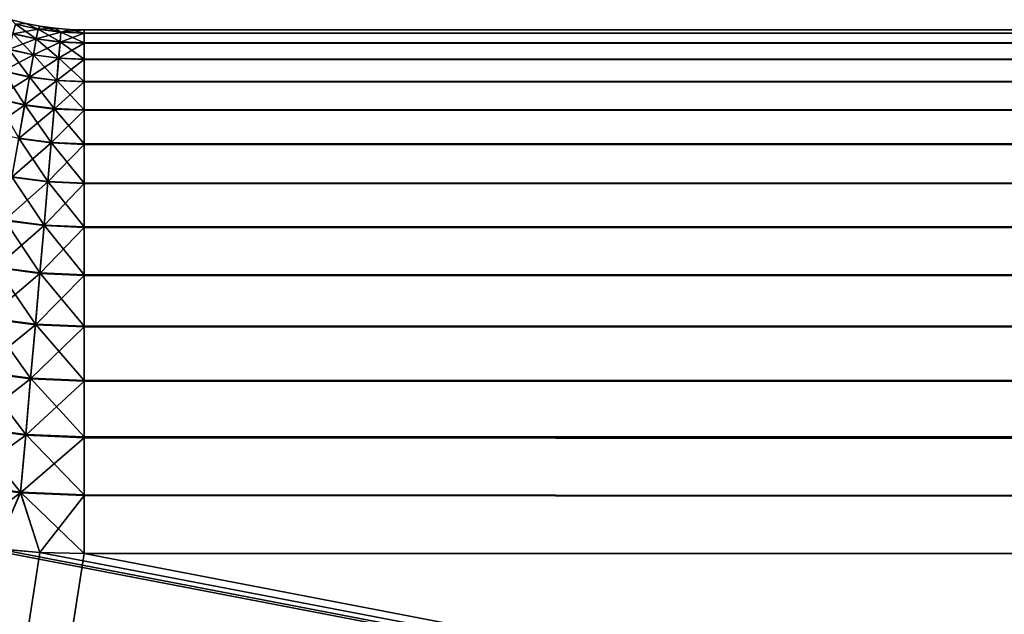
# Model space of a CAD drawing. Extents: x -551 to 551, y -297 to 194.
# Tile 15 of 163: x -500.25 to -496.49, y -199.23 to -196.96. Entities that reach past the tile are written whole.
import ezdxf

# ---------------------------------------------------------------- set-up
doc = ezdxf.new("R2010")
doc.units = 0
doc.header["$LTSCALE"] = 70.117983
for name, color, linetype in [('108', 7, 'CONTINUOUS'), ('115', 7, 'CONTINUOUS'), ('118', 7, 'CONTINUOUS'), ('121', 7, 'CONTINUOUS'), ('139', 7, 'CONTINUOUS'), ('140', 7, 'CONTINUOUS'), ('145', 7, 'CONTINUOUS'), ('146', 7, 'CONTINUOUS')]:
    doc.layers.add(name, color=color, linetype=linetype)

msp = doc.modelspace()

# ---------------------------------------------------------------- linework, layer by layer
at = {"layer": '108', "color": 7, "linetype": 'CONTINUOUS'}
for points in [[(-515, -295, 46.5), (0, -295, 46.5), (-500.5025, -198.9576, 46.5), (-515, -295, 46.5)], [(-500.5025, -198.9576, 46.5), (0, -295, 46.5), (-500.3359, -198.9811, 46.5), (-500.5025, -198.9576, 46.5)], [(-500.3359, -198.9811, 46.5), (0, -295, 46.5), (-500.1682, -198.9953, 46.5), (-500.3359, -198.9811, 46.5)], [(-500.1682, -198.9953, 46.5), (0, -295, 46.5), (-500, -199, 46.5), (-500.1682, -198.9953, 46.5)], [(-500, -199, 46.5), (0, -295, 46.5), (0, -199, 46.5), (-500, -199, 46.5)]]:
    msp.add_3dface(points, dxfattribs=at)
at = {"layer": '115', "color": 7, "linetype": 'CONTINUOUS'}
for points in [[(-500, -197, 44.5), (0, -197, 44.5), (-500, -197, 28.5), (-500, -197, 44.5)], [(-500, -197, 28.5), (0, -197, 44.5), (0, -197, 28.5), (-500, -197, 28.5)]]:
    msp.add_3dface(points, dxfattribs=at)
at = {"layer": '118', "color": 7, "linetype": 'CONTINUOUS'}
for points in [[(-500.3359, -198.9811, 26.5), (-500.1682, -198.9953, 26.5), (-515, -295, 26.5), (-500.3359, -198.9811, 26.5)], [(-500.1682, -198.9953, 26.5), (-500, -199, 26.5), (-515, -295, 26.5), (-500.1682, -198.9953, 26.5)], [(-500, -199, 26.5), (0, -199, 26.5), (-515, -295, 26.5), (-500, -199, 26.5)], [(-515, -295, 26.5), (0, -199, 26.5), (0, -295, 26.5), (-515, -295, 26.5)]]:
    msp.add_3dface(points, dxfattribs=at)
at = {"layer": '121', "color": 7, "linetype": 'CONTINUOUS'}
for points in [[(-500.2768, -196.9609, 44.5), (-500.2225, -196.9749, 44.5), (-500.2768, -196.9609, 28.5), (-500.2768, -196.9609, 44.5)], [(-500.2768, -196.9609, 28.5), (-500.2225, -196.9749, 44.5), (-500.2225, -196.9749, 28.5), (-500.2768, -196.9609, 28.5)], [(-500.2225, -196.9749, 44.5), (-500.1675, -196.9859, 44.5), (-500.2225, -196.9749, 28.5), (-500.2225, -196.9749, 44.5)], [(-500.2225, -196.9749, 28.5), (-500.1675, -196.9859, 44.5), (-500.1675, -196.9859, 28.5), (-500.2225, -196.9749, 28.5)], [(-500.1675, -196.9859, 44.5), (-500.112, -196.9937, 44.5), (-500.1675, -196.9859, 28.5), (-500.1675, -196.9859, 44.5)], [(-500.1675, -196.9859, 28.5), (-500.112, -196.9937, 44.5), (-500.112, -196.9937, 28.5), (-500.1675, -196.9859, 28.5)], [(-500.112, -196.9937, 44.5), (-500.0561, -196.9984, 44.5), (-500.112, -196.9937, 28.5), (-500.112, -196.9937, 44.5)], [(-500.112, -196.9937, 28.5), (-500.0561, -196.9984, 44.5), (-500.0561, -196.9984, 28.5), (-500.112, -196.9937, 28.5)], [(-500, -197, 44.5), (-500, -197, 28.5), (-500.0561, -196.9984, 28.5), (-500, -197, 44.5)], [(-500.0561, -196.9984, 44.5), (-500, -197, 44.5), (-500.0561, -196.9984, 28.5), (-500.0561, -196.9984, 44.5)]]:
    msp.add_3dface(points, dxfattribs=at)
at = {"layer": '139', "color": 7, "linetype": 'CONTINUOUS'}
for points in [[(-500, -197.0123, 44.7213), (-500, -197.0126, 44.7239), (0, -197, 44.5), (-500, -197.0123, 44.7213)], [(0, -197, 44.5), (-500, -197, 44.5), (-500, -197.0123, 44.7213), (0, -197, 44.5)], [(-500, -197.0496, 44.9426), (500, -197.0496, 44.9426), (0, -197, 44.5), (-500, -197.0496, 44.9426)], [(-500, -197.0126, 44.7239), (-500, -197.0496, 44.9426), (0, -197, 44.5), (-500, -197.0126, 44.7239)], [(500, -197.0501, 44.945), (500, -197.0496, 44.9426), (-500, -197.0501, 44.945), (500, -197.0501, 44.945)], [(-500, -197.0501, 44.945), (500, -197.0496, 44.9426), (-500, -197.0496, 44.9426), (-500, -197.0501, 44.945)], [(500, -197.1115, 45.1584), (500, -197.0501, 44.945), (-500, -197.1115, 45.1584), (500, -197.1115, 45.1584)], [(-500, -197.1115, 45.1584), (500, -197.0501, 44.945), (-500, -197.0501, 44.945), (-500, -197.1115, 45.1584)], [(500, -197.1122, 45.1606), (500, -197.1115, 45.1584), (-500, -197.1122, 45.1606), (500, -197.1122, 45.1606)], [(-500, -197.1122, 45.1606), (500, -197.1115, 45.1584), (-500, -197.1115, 45.1584), (-500, -197.1122, 45.1606)], [(500, -197.1972, 45.3659), (500, -197.1122, 45.1606), (-500, -197.1972, 45.3659), (500, -197.1972, 45.3659)], [(-500, -197.1972, 45.3659), (500, -197.1122, 45.1606), (-500, -197.1122, 45.1606), (-500, -197.1972, 45.3659)], [(500, -197.3056, 45.5625), (500, -197.1972, 45.3659), (-500, -197.3056, 45.5625), (500, -197.3056, 45.5625)], [(-500, -197.3056, 45.5625), (500, -197.1972, 45.3659), (-500, -197.1972, 45.3659), (-500, -197.3056, 45.5625)], [(500, -197.4354, 45.7458), (500, -197.3056, 45.5625), (-500, -197.4354, 45.7458), (500, -197.4354, 45.7458)], [(-500, -197.4354, 45.7458), (500, -197.3056, 45.5625), (-500, -197.3056, 45.5625), (-500, -197.4354, 45.7458)], [(500, -197.5848, 45.9133), (500, -197.4354, 45.7458), (-500, -197.5848, 45.9133), (500, -197.5848, 45.9133)], [(-500, -197.5848, 45.9133), (500, -197.4354, 45.7458), (-500, -197.4354, 45.7458), (-500, -197.5848, 45.9133)], [(500, -197.7521, 46.063), (500, -197.5848, 45.9133), (-500, -197.7521, 46.063), (500, -197.7521, 46.063)], [(-500, -197.7521, 46.063), (500, -197.5848, 45.9133), (-500, -197.5848, 45.9133), (-500, -197.7521, 46.063)], [(500, -197.9352, 46.193), (500, -197.7521, 46.063), (-500, -197.9352, 46.193), (500, -197.9352, 46.193)], [(-500, -197.9352, 46.193), (500, -197.7521, 46.063), (-500, -197.7521, 46.063), (-500, -197.9352, 46.193)], [(500, -198.1316, 46.3016), (500, -197.9352, 46.193), (-500, -198.1316, 46.3016), (500, -198.1316, 46.3016)], [(-500, -198.1316, 46.3016), (500, -197.9352, 46.193), (-500, -197.9352, 46.193), (-500, -198.1316, 46.3016)], [(500, -198.339, 46.3876), (500, -198.1316, 46.3016), (-500, -198.339, 46.3876), (500, -198.339, 46.3876)], [(-500, -198.339, 46.3876), (500, -198.1316, 46.3016), (-500, -198.1316, 46.3016), (-500, -198.339, 46.3876)], [(500, -198.5547, 46.4498), (500, -198.339, 46.3876), (-500, -198.5547, 46.4498), (500, -198.5547, 46.4498)], [(-500, -198.5547, 46.4498), (500, -198.339, 46.3876), (-500, -198.339, 46.3876), (-500, -198.5547, 46.4498)], [(500, -198.5547, 46.4498), (-500, -198.5547, 46.4498), (0, -199, 46.5), (500, -198.5547, 46.4498)], [(-500, -198.7761, 46.4874), (0, -199, 46.5), (-500, -198.5547, 46.4498), (-500, -198.7761, 46.4874)], [(-500, -199, 46.5), (0, -199, 46.5), (-500, -198.7761, 46.4874), (-500, -199, 46.5)]]:
    msp.add_3dface(points, dxfattribs=at)
at = {"layer": '140', "color": 7, "linetype": 'CONTINUOUS'}
for points in [[(-500.2225, -196.9749, 44.5), (-500.2768, -196.9609, 44.5), (-500.262, -196.9778, 44.7213), (-500.2225, -196.9749, 44.5)], [(-500.2717, -197.0138, 44.9426), (-500.1823, -197.0337, 44.9426), (-500.262, -196.9778, 44.7213), (-500.2717, -197.0138, 44.9426)], [(-500.2225, -196.9749, 44.5), (-500.262, -196.9778, 44.7213), (-500.1758, -196.9969, 44.7213), (-500.2225, -196.9749, 44.5)], [(-500.262, -196.9778, 44.7213), (-500.1823, -197.0337, 44.9426), (-500.1758, -196.9969, 44.7213), (-500.262, -196.9778, 44.7213)], [(-500.1675, -196.9859, 44.5), (-500.2225, -196.9749, 44.5), (-500.1758, -196.9969, 44.7213), (-500.1675, -196.9859, 44.5)], [(-500.1675, -196.9859, 44.5), (-500.1758, -196.9969, 44.7213), (-500.0882, -197.0084, 44.7213), (-500.1675, -196.9859, 44.5)], [(-500.112, -196.9937, 44.5), (-500.1675, -196.9859, 44.5), (-500.0882, -197.0084, 44.7213), (-500.112, -196.9937, 44.5)], [(-500.2877, -197.0736, 45.1584), (-500.193, -197.0946, 45.1584), (-500.2717, -197.0138, 44.9426), (-500.2877, -197.0736, 45.1584)], [(-500.2717, -197.0138, 44.9426), (-500.193, -197.0946, 45.1584), (-500.1823, -197.0337, 44.9426), (-500.2717, -197.0138, 44.9426)], [(-500.1823, -197.0337, 44.9426), (-500.0915, -197.0456, 44.9426), (-500.1758, -196.9969, 44.7213), (-500.1823, -197.0337, 44.9426)], [(-500.1758, -196.9969, 44.7213), (-500.0915, -197.0456, 44.9426), (-500.0882, -197.0084, 44.7213), (-500.1758, -196.9969, 44.7213)], [(-500.0561, -196.9984, 44.5), (-500.112, -196.9937, 44.5), (-500.0882, -197.0084, 44.7213), (-500.0561, -196.9984, 44.5)], [(-500.0915, -197.0456, 44.9426), (-500, -197.0496, 44.9426), (-500.0882, -197.0084, 44.7213), (-500.0915, -197.0456, 44.9426)], [(-500, -197.0123, 44.7213), (-500.0561, -196.9984, 44.5), (-500.0882, -197.0084, 44.7213), (-500, -197.0123, 44.7213)], [(-500, -197.0496, 44.9426), (-500, -197.0126, 44.7239), (-500.0882, -197.0084, 44.7213), (-500, -197.0496, 44.9426)], [(-500, -197.0126, 44.7239), (-500, -197.0123, 44.7213), (-500.0882, -197.0084, 44.7213), (-500, -197.0126, 44.7239)], [(-500, -197, 44.5), (-500.0561, -196.9984, 44.5), (-500, -197.0123, 44.7213), (-500, -197, 44.5)], [(-500.193, -197.0946, 45.1584), (-500.0969, -197.1073, 45.1584), (-500.1823, -197.0337, 44.9426), (-500.193, -197.0946, 45.1584)], [(-500.1823, -197.0337, 44.9426), (-500.0969, -197.1073, 45.1584), (-500.0915, -197.0456, 44.9426), (-500.1823, -197.0337, 44.9426)], [(-500.0969, -197.1073, 45.1584), (-500, -197.1115, 45.1584), (-500.0915, -197.0456, 44.9426), (-500.0969, -197.1073, 45.1584)], [(-500, -197.1115, 45.1584), (-500, -197.0501, 44.945), (-500.0915, -197.0456, 44.9426), (-500, -197.1115, 45.1584)], [(-500, -197.0501, 44.945), (-500, -197.0496, 44.9426), (-500.0915, -197.0456, 44.9426), (-500, -197.0501, 44.945)], [(-500.3099, -197.1564, 45.3659), (-500.2079, -197.179, 45.3659), (-500.2877, -197.0736, 45.1584), (-500.3099, -197.1564, 45.3659)], [(-500.2877, -197.0736, 45.1584), (-500.2079, -197.179, 45.3659), (-500.193, -197.0946, 45.1584), (-500.2877, -197.0736, 45.1584)], [(-500.2079, -197.179, 45.3659), (-500.1043, -197.1926, 45.3659), (-500.193, -197.0946, 45.1584), (-500.2079, -197.179, 45.3659)], [(-500.193, -197.0946, 45.1584), (-500.1043, -197.1926, 45.3659), (-500.0969, -197.1073, 45.1584), (-500.193, -197.0946, 45.1584)], [(-500.1043, -197.1926, 45.3659), (-500, -197.1972, 45.3659), (-500.0969, -197.1073, 45.1584), (-500.1043, -197.1926, 45.3659)], [(-500, -197.1972, 45.3659), (-500, -197.1122, 45.1606), (-500.0969, -197.1073, 45.1584), (-500, -197.1972, 45.3659)], [(-500, -197.1122, 45.1606), (-500, -197.1115, 45.1584), (-500.0969, -197.1073, 45.1584), (-500, -197.1122, 45.1606)], [(-500.3379, -197.2611, 45.5625), (-500.2267, -197.2858, 45.5625), (-500.3099, -197.1564, 45.3659), (-500.3379, -197.2611, 45.5625)], [(-500.3099, -197.1564, 45.3659), (-500.2267, -197.2858, 45.5625), (-500.2079, -197.179, 45.3659), (-500.3099, -197.1564, 45.3659)], [(-500.2267, -197.2858, 45.5625), (-500.1138, -197.3006, 45.5625), (-500.2079, -197.179, 45.3659), (-500.2267, -197.2858, 45.5625)], [(-500.2079, -197.179, 45.3659), (-500.1138, -197.3006, 45.5625), (-500.1043, -197.1926, 45.3659), (-500.2079, -197.179, 45.3659)], [(-500.1138, -197.3006, 45.5625), (-500, -197.3056, 45.5625), (-500.1043, -197.1926, 45.3659), (-500.1138, -197.3006, 45.5625)], [(-500, -197.3056, 45.5625), (-500, -197.1972, 45.3659), (-500.1043, -197.1926, 45.3659), (-500, -197.3056, 45.5625)], [(-500.3379, -197.2611, 45.5625), (-500.2492, -197.4136, 45.7458), (-500.2267, -197.2858, 45.5625), (-500.3379, -197.2611, 45.5625)], [(-500.2492, -197.4136, 45.7458), (-500.1251, -197.4299, 45.7458), (-500.2267, -197.2858, 45.5625), (-500.2492, -197.4136, 45.7458)], [(-500.2267, -197.2858, 45.5625), (-500.1251, -197.4299, 45.7458), (-500.1138, -197.3006, 45.5625), (-500.2267, -197.2858, 45.5625)], [(-500.1251, -197.4299, 45.7458), (-500, -197.4354, 45.7458), (-500.1138, -197.3006, 45.5625), (-500.1251, -197.4299, 45.7458)], [(-500, -197.4354, 45.7458), (-500, -197.3056, 45.5625), (-500.1138, -197.3006, 45.5625), (-500, -197.4354, 45.7458)], [(-500.2752, -197.5608, 45.9133), (-500.1381, -197.5788, 45.9133), (-500.2492, -197.4136, 45.7458), (-500.2752, -197.5608, 45.9133)], [(-500.2492, -197.4136, 45.7458), (-500.1381, -197.5788, 45.9133), (-500.1251, -197.4299, 45.7458), (-500.2492, -197.4136, 45.7458)], [(-500.1381, -197.5788, 45.9133), (-500, -197.5848, 45.9133), (-500.1251, -197.4299, 45.7458), (-500.1381, -197.5788, 45.9133)], [(-500, -197.5848, 45.9133), (-500, -197.4354, 45.7458), (-500.1251, -197.4299, 45.7458), (-500, -197.5848, 45.9133)], [(-500.3043, -197.7255, 46.063), (-500.1527, -197.7455, 46.063), (-500.2752, -197.5608, 45.9133), (-500.3043, -197.7255, 46.063)], [(-500.2752, -197.5608, 45.9133), (-500.1527, -197.7455, 46.063), (-500.1381, -197.5788, 45.9133), (-500.2752, -197.5608, 45.9133)], [(-500.1527, -197.7455, 46.063), (-500, -197.7521, 46.063), (-500.1381, -197.5788, 45.9133), (-500.1527, -197.7455, 46.063)], [(-500, -197.7521, 46.063), (-500, -197.5848, 45.9133), (-500.1381, -197.5788, 45.9133), (-500, -197.7521, 46.063)], [(-500.336, -197.9058, 46.193), (-500.1687, -197.9278, 46.193), (-500.3043, -197.7255, 46.063), (-500.336, -197.9058, 46.193)], [(-500.3043, -197.7255, 46.063), (-500.1687, -197.9278, 46.193), (-500.1527, -197.7455, 46.063), (-500.3043, -197.7255, 46.063)], [(-500.1687, -197.9278, 46.193), (-500, -197.9352, 46.193), (-500.1527, -197.7455, 46.063), (-500.1687, -197.9278, 46.193)], [(-500, -197.9352, 46.193), (-500, -197.7521, 46.063), (-500.1527, -197.7455, 46.063), (-500, -197.9352, 46.193)], [(-500.3702, -198.0992, 46.3016), (-500.1858, -198.1235, 46.3016), (-500.336, -197.9058, 46.193), (-500.3702, -198.0992, 46.3016)], [(-500.336, -197.9058, 46.193), (-500.1858, -198.1235, 46.3016), (-500.1687, -197.9278, 46.193), (-500.336, -197.9058, 46.193)], [(-500.1858, -198.1235, 46.3016), (-500, -198.1316, 46.3016), (-500.1687, -197.9278, 46.193), (-500.1858, -198.1235, 46.3016)], [(-500, -198.1316, 46.3016), (-500, -197.9352, 46.193), (-500.1687, -197.9278, 46.193), (-500, -198.1316, 46.3016)], [(-500.4062, -198.3035, 46.3876), (-500.2039, -198.3301, 46.3876), (-500.3702, -198.0992, 46.3016), (-500.4062, -198.3035, 46.3876)], [(-500.3702, -198.0992, 46.3016), (-500.2039, -198.3301, 46.3876), (-500.1858, -198.1235, 46.3016), (-500.3702, -198.0992, 46.3016)], [(-500.2039, -198.3301, 46.3876), (-500, -198.339, 46.3876), (-500.1858, -198.1235, 46.3016), (-500.2039, -198.3301, 46.3876)], [(-500, -198.339, 46.3876), (-500, -198.1316, 46.3016), (-500.1858, -198.1235, 46.3016), (-500, -198.339, 46.3876)], [(-500.4436, -198.5159, 46.4498), (-500.2227, -198.545, 46.4498), (-500.4062, -198.3035, 46.3876), (-500.4436, -198.5159, 46.4498)], [(-500.4062, -198.3035, 46.3876), (-500.2227, -198.545, 46.4498), (-500.2039, -198.3301, 46.3876), (-500.4062, -198.3035, 46.3876)], [(-500.2227, -198.545, 46.4498), (-500, -198.5547, 46.4498), (-500.2039, -198.3301, 46.3876), (-500.2227, -198.545, 46.4498)], [(-500, -198.5547, 46.4498), (-500, -198.339, 46.3876), (-500.2039, -198.3301, 46.3876), (-500, -198.5547, 46.4498)], [(-500.4821, -198.7339, 46.4874), (-500.242, -198.7655, 46.4874), (-500.4436, -198.5159, 46.4498), (-500.4821, -198.7339, 46.4874)], [(-500.4436, -198.5159, 46.4498), (-500.242, -198.7655, 46.4874), (-500.2227, -198.545, 46.4498), (-500.4436, -198.5159, 46.4498)], [(-500.242, -198.7655, 46.4874), (-500, -198.7761, 46.4874), (-500.2227, -198.545, 46.4498), (-500.242, -198.7655, 46.4874)], [(-500, -198.7761, 46.4874), (-500, -198.5547, 46.4498), (-500.2227, -198.545, 46.4498), (-500, -198.7761, 46.4874)], [(-500.4821, -198.7339, 46.4874), (-500.3359, -198.9811, 46.5), (-500.242, -198.7655, 46.4874), (-500.4821, -198.7339, 46.4874)], [(-500.3359, -198.9811, 46.5), (-500.1682, -198.9953, 46.5), (-500.242, -198.7655, 46.4874), (-500.3359, -198.9811, 46.5)], [(-500.1682, -198.9953, 46.5), (-500, -199, 46.5), (-500.242, -198.7655, 46.4874), (-500.1682, -198.9953, 46.5)], [(-500, -199, 46.5), (-500, -198.7761, 46.4874), (-500.242, -198.7655, 46.4874), (-500, -199, 46.5)]]:
    msp.add_3dface(points, dxfattribs=at)
at = {"layer": '145', "color": 7, "linetype": 'CONTINUOUS'}
for points in [[(-500, -197, 28.5), (0, -197, 28.5), (-500, -197.0126, 28.2761), (-500, -197, 28.5)], [(500, -197.0502, 28.0547), (-500, -197.0502, 28.0547), (0, -197, 28.5), (500, -197.0502, 28.0547)], [(-500, -197.0126, 28.2761), (0, -197, 28.5), (-500, -197.0502, 28.0547), (-500, -197.0126, 28.2761)], [(500, -197.0502, 28.0547), (500, -197.1124, 27.839), (-500, -197.0502, 28.0547), (500, -197.0502, 28.0547)], [(-500, -197.0502, 28.0547), (500, -197.1124, 27.839), (-500, -197.1124, 27.839), (-500, -197.0502, 28.0547)], [(500, -197.1124, 27.839), (500, -197.1984, 27.6316), (-500, -197.1124, 27.839), (500, -197.1124, 27.839)], [(-500, -197.1124, 27.839), (500, -197.1984, 27.6316), (-500, -197.1984, 27.6316), (-500, -197.1124, 27.839)], [(500, -197.1984, 27.6316), (500, -197.307, 27.4352), (-500, -197.1984, 27.6316), (500, -197.1984, 27.6316)], [(-500, -197.1984, 27.6316), (500, -197.307, 27.4352), (-500, -197.307, 27.4352), (-500, -197.1984, 27.6316)], [(500, -197.307, 27.4352), (500, -197.437, 27.2521), (-500, -197.307, 27.4352), (500, -197.307, 27.4352)], [(-500, -197.307, 27.4352), (500, -197.437, 27.2521), (-500, -197.437, 27.2521), (-500, -197.307, 27.4352)], [(500, -197.437, 27.2521), (500, -197.5867, 27.0848), (-500, -197.437, 27.2521), (500, -197.437, 27.2521)], [(-500, -197.437, 27.2521), (500, -197.5867, 27.0848), (-500, -197.5867, 27.0848), (-500, -197.437, 27.2521)], [(500, -197.5867, 27.0848), (500, -197.7542, 26.9354), (-500, -197.5867, 27.0848), (500, -197.5867, 27.0848)], [(-500, -197.5867, 27.0848), (500, -197.7542, 26.9354), (-500, -197.7542, 26.9354), (-500, -197.5867, 27.0848)], [(500, -197.7542, 26.9354), (500, -197.9375, 26.8056), (-500, -197.7542, 26.9354), (500, -197.7542, 26.9354)], [(-500, -197.7542, 26.9354), (500, -197.9375, 26.8056), (-500, -197.9375, 26.8056), (-500, -197.7542, 26.9354)], [(500, -197.9375, 26.8056), (500, -198.1341, 26.6972), (-500, -197.9375, 26.8056), (500, -197.9375, 26.8056)], [(-500, -197.9375, 26.8056), (500, -198.1341, 26.6972), (-500, -198.1341, 26.6972), (-500, -197.9375, 26.8056)], [(500, -198.1341, 26.6972), (500, -198.3394, 26.6122), (-500, -198.1341, 26.6972), (500, -198.1341, 26.6972)], [(500, -198.3394, 26.6122), (500, -198.3416, 26.6115), (-500, -198.1341, 26.6972), (500, -198.3394, 26.6122)], [(-500, -198.1341, 26.6972), (500, -198.3416, 26.6115), (-500, -198.3416, 26.6115), (-500, -198.1341, 26.6972)], [(500, -198.3416, 26.6115), (500, -198.555, 26.5501), (-500, -198.3416, 26.6115), (500, -198.3416, 26.6115)], [(-500, -198.3416, 26.6115), (500, -198.555, 26.5501), (-500, -198.555, 26.5501), (-500, -198.3416, 26.6115)], [(500, -198.555, 26.5501), (500, -198.5574, 26.5496), (-500, -198.555, 26.5501), (500, -198.555, 26.5501)], [(-500, -198.555, 26.5501), (500, -198.5574, 26.5496), (-500, -198.5574, 26.5496), (-500, -198.555, 26.5501)], [(-500, -198.5574, 26.5496), (500, -198.5574, 26.5496), (0, -199, 26.5), (-500, -198.5574, 26.5496)], [(-500, -198.7761, 26.5126), (-500, -198.5574, 26.5496), (0, -199, 26.5), (-500, -198.7761, 26.5126)], [(-500, -198.7787, 26.5123), (-500, -198.7761, 26.5126), (0, -199, 26.5), (-500, -198.7787, 26.5123)], [(0, -199, 26.5), (-500, -199, 26.5), (-500, -198.7787, 26.5123), (0, -199, 26.5)]]:
    msp.add_3dface(points, dxfattribs=at)
at = {"layer": '146', "color": 7, "linetype": 'CONTINUOUS'}
for points in [[(-500.2768, -196.9609, 28.5), (-500.2225, -196.9749, 28.5), (-500.2621, -196.9781, 28.2761), (-500.2768, -196.9609, 28.5)], [(-500.2621, -196.9781, 28.2761), (-500.1758, -196.9972, 28.2761), (-500.2718, -197.0144, 28.0547), (-500.2621, -196.9781, 28.2761)], [(-500.2621, -196.9781, 28.2761), (-500.2225, -196.9749, 28.5), (-500.1758, -196.9972, 28.2761), (-500.2621, -196.9781, 28.2761)], [(-500.2225, -196.9749, 28.5), (-500.1675, -196.9859, 28.5), (-500.1758, -196.9972, 28.2761), (-500.2225, -196.9749, 28.5)], [(-500.1675, -196.9859, 28.5), (-500.112, -196.9937, 28.5), (-500.1758, -196.9972, 28.2761), (-500.1675, -196.9859, 28.5)], [(-500.2718, -197.0144, 28.0547), (-500.1824, -197.0342, 28.0547), (-500.2879, -197.0745, 27.839), (-500.2718, -197.0144, 28.0547)], [(-500.2718, -197.0144, 28.0547), (-500.1758, -196.9972, 28.2761), (-500.1824, -197.0342, 28.0547), (-500.2718, -197.0144, 28.0547)], [(-500.1758, -196.9972, 28.2761), (-500.0883, -197.0087, 28.2761), (-500.1824, -197.0342, 28.0547), (-500.1758, -196.9972, 28.2761)], [(-500.1824, -197.0342, 28.0547), (-500.0883, -197.0087, 28.2761), (-500.0915, -197.0462, 28.0547), (-500.1824, -197.0342, 28.0547)], [(-500.1758, -196.9972, 28.2761), (-500.112, -196.9937, 28.5), (-500.0883, -197.0087, 28.2761), (-500.1758, -196.9972, 28.2761)], [(-500.112, -196.9937, 28.5), (-500.0561, -196.9984, 28.5), (-500.0883, -197.0087, 28.2761), (-500.112, -196.9937, 28.5)], [(-500.0883, -197.0087, 28.2761), (-500, -197.0126, 28.2761), (-500.0915, -197.0462, 28.0547), (-500.0883, -197.0087, 28.2761)], [(-500, -197.0126, 28.2761), (-500, -197.0502, 28.0547), (-500.0915, -197.0462, 28.0547), (-500, -197.0126, 28.2761)], [(-500.0561, -196.9984, 28.5), (-500, -197, 28.5), (-500.0883, -197.0087, 28.2761), (-500.0561, -196.9984, 28.5)], [(-500, -197, 28.5), (-500, -197.0126, 28.2761), (-500.0883, -197.0087, 28.2761), (-500, -197, 28.5)], [(-500.2879, -197.0745, 27.839), (-500.1824, -197.0342, 28.0547), (-500.1932, -197.0955, 27.839), (-500.2879, -197.0745, 27.839)], [(-500.1824, -197.0342, 28.0547), (-500.0915, -197.0462, 28.0547), (-500.1932, -197.0955, 27.839), (-500.1824, -197.0342, 28.0547)], [(-500.1932, -197.0955, 27.839), (-500.0915, -197.0462, 28.0547), (-500.097, -197.1081, 27.839), (-500.1932, -197.0955, 27.839)], [(-500.0915, -197.0462, 28.0547), (-500, -197.0502, 28.0547), (-500.097, -197.1081, 27.839), (-500.0915, -197.0462, 28.0547)], [(-500, -197.0502, 28.0547), (-500, -197.1124, 27.839), (-500.097, -197.1081, 27.839), (-500, -197.0502, 28.0547)], [(-500.2879, -197.0745, 27.839), (-500.1932, -197.0955, 27.839), (-500.3102, -197.1575, 27.6316), (-500.2879, -197.0745, 27.839)], [(-500.3102, -197.1575, 27.6316), (-500.1932, -197.0955, 27.839), (-500.2081, -197.1801, 27.6316), (-500.3102, -197.1575, 27.6316)], [(-500.1932, -197.0955, 27.839), (-500.097, -197.1081, 27.839), (-500.2081, -197.1801, 27.6316), (-500.1932, -197.0955, 27.839)], [(-500.2081, -197.1801, 27.6316), (-500.097, -197.1081, 27.839), (-500.1044, -197.1938, 27.6316), (-500.2081, -197.1801, 27.6316)], [(-500.097, -197.1081, 27.839), (-500, -197.1124, 27.839), (-500.1044, -197.1938, 27.6316), (-500.097, -197.1081, 27.839)], [(-500, -197.1124, 27.839), (-500, -197.1984, 27.6316), (-500.1044, -197.1938, 27.6316), (-500, -197.1124, 27.839)], [(-500.3102, -197.1575, 27.6316), (-500.2081, -197.1801, 27.6316), (-500.3383, -197.2625, 27.4352), (-500.3102, -197.1575, 27.6316)], [(-500.3383, -197.2625, 27.4352), (-500.2081, -197.1801, 27.6316), (-500.227, -197.2872, 27.4352), (-500.3383, -197.2625, 27.4352)], [(-500.2081, -197.1801, 27.6316), (-500.1044, -197.1938, 27.6316), (-500.227, -197.2872, 27.4352), (-500.2081, -197.1801, 27.6316)], [(-500.227, -197.2872, 27.4352), (-500.1044, -197.1938, 27.6316), (-500.1139, -197.3021, 27.4352), (-500.227, -197.2872, 27.4352)], [(-500.1044, -197.1938, 27.6316), (-500, -197.1984, 27.6316), (-500.1139, -197.3021, 27.4352), (-500.1044, -197.1938, 27.6316)], [(-500, -197.1984, 27.6316), (-500, -197.307, 27.4352), (-500.1139, -197.3021, 27.4352), (-500, -197.1984, 27.6316)], [(-500.3383, -197.2625, 27.4352), (-500.227, -197.2872, 27.4352), (-500.3719, -197.3881, 27.2521), (-500.3383, -197.2625, 27.4352)], [(-500.3719, -197.3881, 27.2521), (-500.227, -197.2872, 27.4352), (-500.2495, -197.4152, 27.2521), (-500.3719, -197.3881, 27.2521)], [(-500.227, -197.2872, 27.4352), (-500.1139, -197.3021, 27.4352), (-500.2495, -197.4152, 27.2521), (-500.227, -197.2872, 27.4352)], [(-500.2495, -197.4152, 27.2521), (-500.1139, -197.3021, 27.4352), (-500.1252, -197.4316, 27.2521), (-500.2495, -197.4152, 27.2521)], [(-500.1139, -197.3021, 27.4352), (-500, -197.307, 27.4352), (-500.1252, -197.4316, 27.2521), (-500.1139, -197.3021, 27.4352)], [(-500, -197.307, 27.4352), (-500, -197.437, 27.2521), (-500.1252, -197.4316, 27.2521), (-500, -197.307, 27.4352)], [(-500.2495, -197.4152, 27.2521), (-500.1252, -197.4316, 27.2521), (-500.2755, -197.5626, 27.0848), (-500.2495, -197.4152, 27.2521)], [(-500.2755, -197.5626, 27.0848), (-500.1252, -197.4316, 27.2521), (-500.1383, -197.5807, 27.0848), (-500.2755, -197.5626, 27.0848)], [(-500.1252, -197.4316, 27.2521), (-500, -197.437, 27.2521), (-500.1383, -197.5807, 27.0848), (-500.1252, -197.4316, 27.2521)], [(-500, -197.437, 27.2521), (-500, -197.5867, 27.0848), (-500.1383, -197.5807, 27.0848), (-500, -197.437, 27.2521)], [(-500.2755, -197.5626, 27.0848), (-500.1383, -197.5807, 27.0848), (-500.3046, -197.7276, 26.9354), (-500.2755, -197.5626, 27.0848)], [(-500.3046, -197.7276, 26.9354), (-500.1383, -197.5807, 27.0848), (-500.1529, -197.7476, 26.9354), (-500.3046, -197.7276, 26.9354)], [(-500.1383, -197.5807, 27.0848), (-500, -197.5867, 27.0848), (-500.1529, -197.7476, 26.9354), (-500.1383, -197.5807, 27.0848)], [(-500, -197.5867, 27.0848), (-500, -197.7542, 26.9354), (-500.1529, -197.7476, 26.9354), (-500, -197.5867, 27.0848)], [(-500.3046, -197.7276, 26.9354), (-500.1529, -197.7476, 26.9354), (-500.3364, -197.908, 26.8056), (-500.3046, -197.7276, 26.9354)], [(-500.3364, -197.908, 26.8056), (-500.1529, -197.7476, 26.9354), (-500.1689, -197.9301, 26.8056), (-500.3364, -197.908, 26.8056)], [(-500.1529, -197.7476, 26.9354), (-500, -197.7542, 26.9354), (-500.1689, -197.9301, 26.8056), (-500.1529, -197.7476, 26.9354)], [(-500, -197.7542, 26.9354), (-500, -197.9375, 26.8056), (-500.1689, -197.9301, 26.8056), (-500, -197.7542, 26.9354)], [(-500.3364, -197.908, 26.8056), (-500.1689, -197.9301, 26.8056), (-500.3706, -198.1016, 26.6972), (-500.3364, -197.908, 26.8056)], [(-500.3706, -198.1016, 26.6972), (-500.1689, -197.9301, 26.8056), (-500.186, -198.1259, 26.6972), (-500.3706, -198.1016, 26.6972)], [(-500.1689, -197.9301, 26.8056), (-500, -197.9375, 26.8056), (-500.186, -198.1259, 26.6972), (-500.1689, -197.9301, 26.8056)], [(-500, -197.9375, 26.8056), (-500, -198.1341, 26.6972), (-500.186, -198.1259, 26.6972), (-500, -197.9375, 26.8056)], [(-500.3706, -198.1016, 26.6972), (-500.186, -198.1259, 26.6972), (-500.4066, -198.306, 26.6115), (-500.3706, -198.1016, 26.6972)], [(-500.4066, -198.306, 26.6115), (-500.186, -198.1259, 26.6972), (-500.2041, -198.3327, 26.6115), (-500.4066, -198.306, 26.6115)], [(-500.186, -198.1259, 26.6972), (-500, -198.1341, 26.6972), (-500.2041, -198.3327, 26.6115), (-500.186, -198.1259, 26.6972)], [(-500, -198.1341, 26.6972), (-500, -198.3416, 26.6115), (-500.2041, -198.3327, 26.6115), (-500, -198.1341, 26.6972)], [(-500.4066, -198.306, 26.6115), (-500.2041, -198.3327, 26.6115), (-500.4441, -198.5185, 26.5496), (-500.4066, -198.306, 26.6115)], [(-500.4441, -198.5185, 26.5496), (-500.2041, -198.3327, 26.6115), (-500.2229, -198.5476, 26.5496), (-500.4441, -198.5185, 26.5496)], [(-500.2041, -198.3327, 26.6115), (-500, -198.3416, 26.6115), (-500.2229, -198.5476, 26.5496), (-500.2041, -198.3327, 26.6115)], [(-500, -198.3416, 26.6115), (-500, -198.555, 26.5501), (-500.2229, -198.5476, 26.5496), (-500, -198.3416, 26.6115)], [(-500.4441, -198.5185, 26.5496), (-500.2229, -198.5476, 26.5496), (-500.4825, -198.7365, 26.5123), (-500.4441, -198.5185, 26.5496)], [(-500.4825, -198.7365, 26.5123), (-500.2229, -198.5476, 26.5496), (-500.2422, -198.7682, 26.5123), (-500.4825, -198.7365, 26.5123)], [(-500.2229, -198.5476, 26.5496), (-500, -198.5574, 26.5496), (-500.2422, -198.7682, 26.5123), (-500.2229, -198.5476, 26.5496)], [(-500, -198.5574, 26.5496), (-500, -198.7761, 26.5126), (-500.2422, -198.7682, 26.5123), (-500, -198.5574, 26.5496)], [(-500, -198.555, 26.5501), (-500, -198.5574, 26.5496), (-500.2229, -198.5476, 26.5496), (-500, -198.555, 26.5501)], [(-500.5025, -198.9576, 26.5), (-500.4825, -198.7365, 26.5123), (-500.2422, -198.7682, 26.5123), (-500.5025, -198.9576, 26.5)], [(-500.3359, -198.9811, 26.5), (-500.5025, -198.9576, 26.5), (-500.2422, -198.7682, 26.5123), (-500.3359, -198.9811, 26.5)], [(-500.1682, -198.9953, 26.5), (-500.3359, -198.9811, 26.5), (-500.2422, -198.7682, 26.5123), (-500.1682, -198.9953, 26.5)], [(-500, -198.7787, 26.5123), (-500.1682, -198.9953, 26.5), (-500.2422, -198.7682, 26.5123), (-500, -198.7787, 26.5123)], [(-500, -198.7761, 26.5126), (-500, -198.7787, 26.5123), (-500.2422, -198.7682, 26.5123), (-500, -198.7761, 26.5126)], [(-500, -199, 26.5), (-500.1682, -198.9953, 26.5), (-500, -198.7787, 26.5123), (-500, -199, 26.5)]]:
    msp.add_3dface(points, dxfattribs=at)

doc.saveas('drawing.dxf')
